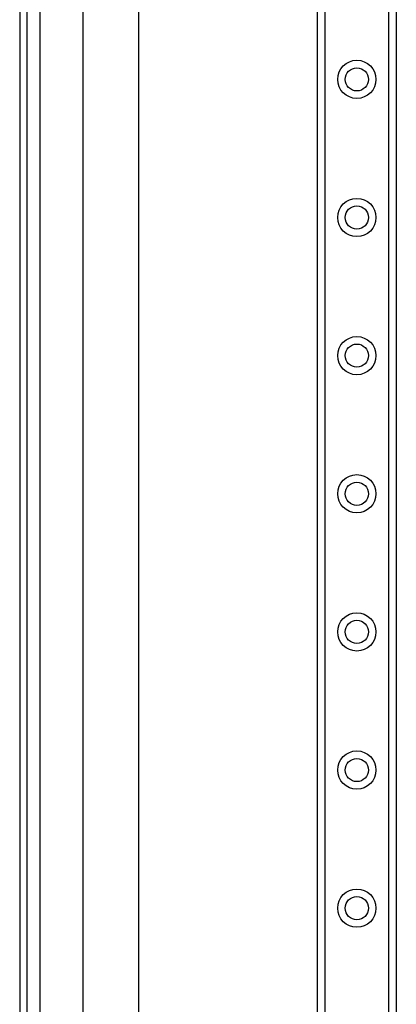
# Model space of a CAD drawing. Header units: inches. Extents: x 3.3 to 95.3, y 5.9 to 50.1.
# Tile 29 of 71: x 3.3 to 6, y 24.1 to 31.2. Entities that reach past the tile are written whole.
import ezdxf

# ---------------------------------------------------------------- set-up
doc = ezdxf.new("R2010")
doc.units = ezdxf.units.IN
doc.header["$MEASUREMENT"] = 0
doc.layers.add('Visible Edges(ANSI)', color=7, linetype='Continuous', lineweight=25)
doc.layers.add('Visible Tangent Edges(ANSI)', color=7, linetype='Continuous', lineweight=25)

msp = doc.modelspace()

# ---------------------------------------------------------------- linework, layer by layer
at = {"layer": 'Visible Edges(ANSI)'}
for p, q in [((3.3481, 38.0257), (3.3481, 18.5147)), ((3.4011, 18.5147), (3.4011, 38.0257)), ((5.4681, 19.5772), (5.4681, 36.9631)), ((6.0301, 36.9631), (6.0301, 19.5772)), ((3.8001, 23.0016), (3.8001, 33.5387)), ((4.1938, 33.5378), (4.1938, 23.0025))]:
    msp.add_line(p, q, dxfattribs=at)
for centre in [(5.7491, 30.7308), (5.7491, 29.7465), (5.7491, 28.7623), (5.7491, 27.778), (5.7491, 26.7938), (5.7491, 25.8095), (5.7491, 24.8253)]:
    msp.add_circle(centre, 0.0825, dxfattribs=at)
at = {"layer": 'Visible Tangent Edges(ANSI)'}
for p, q in [((3.4941, 18.5147), (3.4941, 38.0257)), ((5.5219, 36.9631), (5.5219, 19.5772)), ((5.9762, 19.5772), (5.9762, 36.9631))]:
    msp.add_line(p, q, dxfattribs=at)
for centre in [(5.7491, 30.7308), (5.7491, 29.7465), (5.7491, 28.7623), (5.7491, 27.778), (5.7491, 26.7938), (5.7491, 25.8095), (5.7491, 24.8253)]:
    msp.add_circle(centre, 0.1363, dxfattribs=at)

doc.saveas('drawing.dxf')
